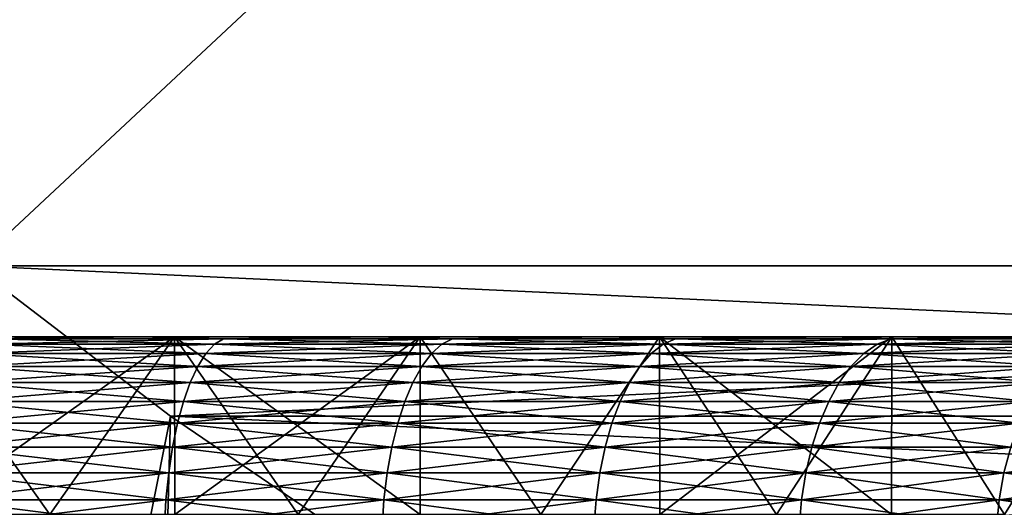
# Model space of a CAD drawing. Header units: metres. Extents: x -105 to 105, y -72 to 59.
# Tile 54 of 256: x -72.19 to -69.42, y 24.77 to 26.14. Entities that reach past the tile are written whole.
import ezdxf

# ---------------------------------------------------------------- set-up
doc = ezdxf.new("R2010")
doc.units = ezdxf.units.M
doc.layers.add('solid_509431_AD150_SW0001', color=7, linetype='CONTINUOUS')

msp = doc.modelspace()

# ---------------------------------------------------------------- linework, layer by layer
at = {"layer": 'solid_509431_AD150_SW0001'}
for points in [[(-62.678173, 34.450001, 10.206499), (-72.321823, 25.450001, 15.774263), (-62.678173, 25.450001, 10.206499)], [(-72.321823, 34.450001, 15.774263), (-72.321823, 25.450001, 15.774263), (-62.678173, 34.450001, 10.206499)], [(-72.321823, 34.450001, -15.774263), (-62.678173, 25.450001, -10.206499), (-72.321823, 25.450001, -15.774263)], [(-62.678173, 34.450001, -10.206499), (-62.678173, 25.450001, -10.206499), (-72.321823, 34.450001, -15.774263)], [(-72.321823, 25.450001, -15.774263), (-71.767143, 25.027081, -15.454018), (-72.282936, 22.450001, -14.243156)], [(-71.767136, 25.027077, 15.454015), (-72.321823, 25.450001, 15.774263), (-72.282936, 22.450001, 14.243156)], [(-62.678173, 25.450001, 10.206499), (-72.321823, 25.450001, 15.774263), (-71.767136, 25.027077, 15.454015)], [(-72.321823, 25.450001, -15.774263), (-62.678173, 25.450001, -10.206499), (-63.232861, 25.027077, -10.526748)], [(-72.321823, 25.450001, -15.774263), (-63.232861, 25.027077, -10.526748), (-71.767143, 25.027081, -15.454018)], [(-62.678173, 25.450001, 10.206499), (-71.767136, 25.027077, 15.454015), (-63.232857, 25.027081, 10.526745)], [(-74.645721, 25.25, -10.594077), (-72.461555, 25.25, -10.651704), (-71.755798, 25.25, -10.458376)], [(-73.938683, 25.25, -10.546733), (-74.645721, 25.25, -10.594077), (-71.755798, 25.25, -10.458376)], [(-71.755798, 25.25, 10.458376), (-73.938683, 25.25, 10.546733), (-73.236443, 25.25, 10.452266)], [(-71.755798, 25.25, 10.458376), (-72.461555, 25.25, 10.651704), (-73.938683, 25.25, 10.546733)], [(-73.236443, 25.25, -10.452266), (-73.938683, 25.25, -10.546733), (-71.755798, 25.25, -10.458376)], [(-71.755798, 25.25, 10.458376), (-73.236443, 25.25, 10.452266), (-72.54203, 25.25, 10.311079)], [(-73.236443, 25.25, -10.452266), (-71.755798, 25.25, -10.458376), (-71.064476, 25.25, -10.218325)], [(-72.54203, 25.25, -10.311079), (-73.236443, 25.25, -10.452266), (-71.064476, 25.25, -10.218325)], [(-71.85865, 25.25, 10.123829), (-72.54203, 25.25, 10.311079), (-72.276878, 25.244822, 10.16283)], [(-71.064476, 25.25, 10.218325), (-72.54203, 25.25, 10.311079), (-71.85865, 25.25, 10.123829)], [(-71.064476, 25.25, 10.218325), (-71.755798, 25.25, 10.458376), (-72.54203, 25.25, 10.311079)], [(-71.85865, 25.25, -10.123829), (-72.54203, 25.25, -10.311079), (-71.064476, 25.25, -10.218325)], [(-72.276878, 25.244822, -10.16283), (-72.54203, 25.25, -10.311079), (-71.85865, 25.25, -10.123829)], [(-72.106934, 24.75, -10.560903), (-72.461555, 25.25, -10.651704), (-72.461571, 24.75, -10.651709)], [(-72.461571, 24.75, 10.651709), (-72.461555, 25.25, 10.651704), (-71.755798, 25.25, 10.458376)], [(-72.461571, 24.75, 10.651709), (-71.755798, 25.25, 10.458376), (-72.106934, 24.75, 10.560903)], [(-72.106934, 24.75, -10.560903), (-71.755798, 25.25, -10.458376), (-72.461555, 25.25, -10.651704)], [(-71.85865, 25.25, 10.123829), (-72.276878, 25.244822, 10.16283), (-71.618027, 25.244822, 9.962971)], [(-72.276878, 25.244822, -10.16283), (-71.85865, 25.25, -10.123829), (-71.618027, 25.244822, -9.962971)], [(-71.755669, 24.75, -10.458337), (-71.755798, 25.25, -10.458376), (-72.106934, 24.75, -10.560903)], [(-72.106934, 24.75, 10.560903), (-71.755798, 25.25, 10.458376), (-71.755669, 24.75, 10.458337)], [(-71.18927, 25.25, 9.891324), (-71.85865, 25.25, 10.123829), (-71.618027, 25.244822, 9.962971)], [(-70.39077, 25.25, 9.932648), (-71.85865, 25.25, 10.123829), (-71.18927, 25.25, 9.891324)], [(-70.39077, 25.25, 9.932648), (-71.064476, 25.25, 10.218325), (-71.85865, 25.25, 10.123829)], [(-71.85865, 25.25, -10.123829), (-71.064476, 25.25, -10.218325), (-70.39077, 25.25, -9.932648)], [(-71.18927, 25.25, -9.891324), (-71.85865, 25.25, -10.123829), (-70.39077, 25.25, -9.932648)], [(-71.618027, 25.244822, -9.962971), (-71.85865, 25.25, -10.123829), (-71.18927, 25.25, -9.891324)], [(-71.06459, 24.75, -10.218369), (-71.064476, 25.25, -10.218325), (-71.755798, 25.25, -10.458376)], [(-71.408257, 24.75, -10.344172), (-71.755798, 25.25, -10.458376), (-71.755669, 24.75, -10.458337)], [(-71.06459, 24.75, -10.218369), (-71.755798, 25.25, -10.458376), (-71.408257, 24.75, -10.344172)], [(-71.755669, 24.75, 10.458337), (-71.755798, 25.25, 10.458376), (-71.064476, 25.25, 10.218325)], [(-71.755669, 24.75, 10.458337), (-71.064476, 25.25, 10.218325), (-71.408257, 24.75, 10.344172)], [(-71.18927, 25.25, 9.891324), (-71.618027, 25.244822, 9.962971), (-70.973656, 25.244822, 9.720448)], [(-71.618027, 25.244822, -9.962971), (-71.18927, 25.25, -9.891324), (-70.973656, 25.244822, -9.720448)], [(-71.408257, 24.75, 10.344172), (-71.064476, 25.25, 10.218325), (-71.06459, 24.75, 10.218369)], [(-70.536942, 25.25, 9.614631), (-71.18927, 25.25, 9.891324), (-70.973656, 25.244822, 9.720448)], [(-70.39077, 25.25, 9.932648), (-71.18927, 25.25, 9.891324), (-70.536942, 25.25, 9.614631)], [(-71.18927, 25.25, -9.891324), (-70.39077, 25.25, -9.932648), (-69.737633, 25.25, -9.6026)], [(-70.536942, 25.25, -9.614631), (-71.18927, 25.25, -9.891324), (-69.737633, 25.25, -9.6026)], [(-70.973656, 25.244822, -9.720448), (-71.18927, 25.25, -9.891324), (-70.536942, 25.25, -9.614631)], [(-70.725204, 24.75, -10.081101), (-71.064476, 25.25, -10.218325), (-71.06459, 24.75, -10.218369)], [(-71.06459, 24.75, 10.218369), (-71.064476, 25.25, 10.218325), (-70.725204, 24.75, 10.081101)], [(-70.725204, 24.75, -10.081101), (-70.39077, 25.25, -9.932648), (-71.064476, 25.25, -10.218325)], [(-70.725204, 24.75, 10.081101), (-71.064476, 25.25, 10.218325), (-70.39077, 25.25, 9.932648)], [(-70.536942, 25.25, 9.614631), (-70.973656, 25.244822, 9.720448), (-70.346535, 25.244822, 9.4363)], [(-70.973656, 25.244822, -9.720448), (-70.536942, 25.25, -9.614631), (-70.346535, 25.244822, -9.4363)], [(-70.390617, 24.75, -9.932576), (-70.39077, 25.25, -9.932648), (-70.725204, 24.75, -10.081101)], [(-70.725204, 24.75, 10.081101), (-70.39077, 25.25, 9.932648), (-70.390617, 24.75, 9.932576)], [(-69.904541, 25.25, 9.294962), (-70.536942, 25.25, 9.614631), (-70.346535, 25.244822, 9.4363)], [(-69.737633, 25.25, 9.6026), (-70.536942, 25.25, 9.614631), (-69.904541, 25.25, 9.294962)], [(-69.737633, 25.25, 9.6026), (-70.39077, 25.25, 9.932648), (-70.536942, 25.25, 9.614631)], [(-69.904541, 25.25, -9.294962), (-70.536942, 25.25, -9.614631), (-69.737633, 25.25, -9.6026)], [(-70.346535, 25.244822, -9.4363), (-70.536942, 25.25, -9.614631), (-69.904541, 25.25, -9.294962)], [(-69.73774, 24.75, -9.602664), (-69.737633, 25.25, -9.6026), (-70.39077, 25.25, -9.932648)], [(-70.061455, 24.75, -9.773089), (-70.39077, 25.25, -9.932648), (-70.390617, 24.75, -9.932576)], [(-69.73774, 24.75, -9.602664), (-70.39077, 25.25, -9.932648), (-70.061455, 24.75, -9.773089)], [(-70.390617, 24.75, 9.932576), (-70.39077, 25.25, 9.932648), (-69.737633, 25.25, 9.6026)], [(-70.390617, 24.75, 9.932576), (-69.737633, 25.25, 9.6026), (-70.061455, 24.75, 9.773089)], [(-69.904541, 25.25, 9.294962), (-70.346535, 25.244822, 9.4363), (-69.739334, 25.244822, 9.111745)], [(-70.346535, 25.244822, -9.4363), (-69.904541, 25.25, -9.294962), (-69.739334, 25.244822, -9.111745)], [(-70.061455, 24.75, 9.773089), (-69.737633, 25.25, 9.6026), (-69.73774, 24.75, 9.602664)], [(-69.294922, 25.25, 8.93376), (-69.904541, 25.25, 9.294962), (-69.739334, 25.244822, 9.111745)], [(-69.107994, 25.25, 9.229669), (-69.904541, 25.25, 9.294962), (-69.294922, 25.25, 8.93376)], [(-69.107994, 25.25, 9.229669), (-69.737633, 25.25, 9.6026), (-69.904541, 25.25, 9.294962)], [(-69.904541, 25.25, -9.294962), (-69.737633, 25.25, -9.6026), (-69.107994, 25.25, -9.229669)], [(-69.294922, 25.25, -8.93376), (-69.904541, 25.25, -9.294962), (-69.107994, 25.25, -9.229669)], [(-69.739334, 25.244822, -9.111745), (-69.904541, 25.25, -9.294962), (-69.294922, 25.25, -8.93376)], [(-69.294922, 25.25, 8.93376), (-69.739334, 25.244822, 9.111745), (-69.154655, 25.244822, 8.748172)], [(-69.739334, 25.244822, -9.111745), (-69.294922, 25.25, -8.93376), (-69.154655, 25.244822, -8.748172)], [(-69.419777, 24.75, -9.421443), (-69.737633, 25.25, -9.6026), (-69.73774, 24.75, -9.602664)], [(-69.73774, 24.75, 9.602664), (-69.737633, 25.25, 9.6026), (-69.419777, 24.75, 9.421443)], [(-69.419777, 24.75, -9.421443), (-69.107994, 25.25, -9.229669), (-69.737633, 25.25, -9.6026)], [(-69.419777, 24.75, 9.421443), (-69.737633, 25.25, 9.6026), (-69.107994, 25.25, 9.229669)], [(-72.297188, 25.229061, 10.08704), (-72.316772, 25.202997, 10.013949), (-71.667572, 25.202997, 9.817018)], [(-71.64325, 25.229061, -9.88867), (-71.667572, 25.202997, -9.817018), (-72.316772, 25.202997, -10.013949)], [(-72.297188, 25.229061, -10.08704), (-71.64325, 25.229061, -9.88867), (-72.316772, 25.202997, -10.013949)], [(-72.276878, 25.244822, 10.16283), (-72.297188, 25.229061, 10.08704), (-71.64325, 25.229061, 9.88867)], [(-71.618027, 25.244822, -9.962971), (-71.64325, 25.229061, -9.88867), (-72.297188, 25.229061, -10.08704)], [(-72.276878, 25.244822, -10.16283), (-71.618027, 25.244822, -9.962971), (-72.297188, 25.229061, -10.08704)], [(-71.64325, 25.229061, 9.88867), (-72.297188, 25.229061, 10.08704), (-71.667572, 25.202997, 9.817018)], [(-71.618027, 25.244822, 9.962971), (-72.276878, 25.244822, 10.16283), (-71.64325, 25.229061, 9.88867)], [(-71.64325, 25.229061, 9.88867), (-71.667572, 25.202997, 9.817018), (-71.032646, 25.202997, 9.578048)], [(-71.003685, 25.229061, -9.647956), (-71.032646, 25.202997, -9.578048), (-71.667572, 25.202997, -9.817018)], [(-71.64325, 25.229061, -9.88867), (-71.003685, 25.229061, -9.647956), (-71.667572, 25.202997, -9.817018)], [(-71.618027, 25.244822, 9.962971), (-71.64325, 25.229061, 9.88867), (-71.003685, 25.229061, 9.647956)], [(-70.973656, 25.244822, -9.720448), (-71.003685, 25.229061, -9.647956), (-71.64325, 25.229061, -9.88867)], [(-71.618027, 25.244822, -9.962971), (-70.973656, 25.244822, -9.720448), (-71.64325, 25.229061, -9.88867)], [(-71.003685, 25.229061, 9.647956), (-71.64325, 25.229061, 9.88867), (-71.032646, 25.202997, 9.578048)], [(-70.973656, 25.244822, 9.720448), (-71.618027, 25.244822, 9.962971), (-71.003685, 25.229061, 9.647956)], [(-71.003685, 25.229061, 9.647956), (-71.032646, 25.202997, 9.578048), (-70.414703, 25.202997, 9.298062)], [(-70.381233, 25.229061, -9.365928), (-70.414703, 25.202997, -9.298062), (-71.032646, 25.202997, -9.578048)], [(-71.003685, 25.229061, -9.647956), (-70.381233, 25.229061, -9.365928), (-71.032646, 25.202997, -9.578048)], [(-70.973656, 25.244822, 9.720448), (-71.003685, 25.229061, 9.647956), (-70.381233, 25.229061, 9.365928)], [(-70.346535, 25.244822, -9.4363), (-70.381233, 25.229061, -9.365928), (-71.003685, 25.229061, -9.647956)], [(-70.973656, 25.244822, -9.720448), (-70.346535, 25.244822, -9.4363), (-71.003685, 25.229061, -9.647956)], [(-70.381233, 25.229061, 9.365928), (-71.003685, 25.229061, 9.647956), (-70.414703, 25.202997, 9.298062)], [(-70.346535, 25.244822, 9.4363), (-70.973656, 25.244822, 9.720448), (-70.381233, 25.229061, 9.365928)], [(-70.381233, 25.229061, 9.365928), (-70.414703, 25.202997, 9.298062), (-69.816399, 25.202997, 8.978262)], [(-69.778564, 25.229061, -9.043793), (-69.816399, 25.202997, -8.978262), (-70.414703, 25.202997, -9.298062)], [(-70.381233, 25.229061, -9.365928), (-69.778564, 25.229061, -9.043793), (-70.414703, 25.202997, -9.298062)], [(-70.346535, 25.244822, 9.4363), (-70.381233, 25.229061, 9.365928), (-69.778564, 25.229061, 9.043793)], [(-69.739334, 25.244822, -9.111745), (-69.778564, 25.229061, -9.043793), (-70.381233, 25.229061, -9.365928)], [(-70.346535, 25.244822, -9.4363), (-69.739334, 25.244822, -9.111745), (-70.381233, 25.229061, -9.365928)], [(-69.778564, 25.229061, 9.043793), (-70.381233, 25.229061, 9.365928), (-69.816399, 25.202997, 8.978262)], [(-69.739334, 25.244822, 9.111745), (-70.346535, 25.244822, 9.4363), (-69.778564, 25.229061, 9.043793)], [(-69.778564, 25.229061, 9.043793), (-69.816399, 25.202997, 8.978262), (-69.240288, 25.202997, 8.620015)], [(-69.19825, 25.229061, -8.682931), (-69.240288, 25.202997, -8.620015), (-69.816399, 25.202997, -8.978262)], [(-69.778564, 25.229061, -9.043793), (-69.19825, 25.229061, -8.682931), (-69.816399, 25.202997, -8.978262)], [(-69.739334, 25.244822, 9.111745), (-69.778564, 25.229061, 9.043793), (-69.19825, 25.229061, 8.682931)], [(-69.154655, 25.244822, -8.748172), (-69.19825, 25.229061, -8.682931), (-69.778564, 25.229061, -9.043793)], [(-69.739334, 25.244822, -9.111745), (-69.154655, 25.244822, -8.748172), (-69.778564, 25.229061, -9.043793)], [(-69.19825, 25.229061, 8.682931), (-69.778564, 25.229061, 9.043793), (-69.240288, 25.202997, 8.620015)], [(-69.154655, 25.244822, 8.748172), (-69.739334, 25.244822, 9.111745), (-69.19825, 25.229061, 8.682931)], [(-72.316772, 25.202997, 10.013949), (-72.335281, 25.167095, 9.94486), (-71.690559, 25.167095, 9.749287)], [(-71.667572, 25.202997, -9.817018), (-71.690559, 25.167095, -9.749287), (-72.335281, 25.167095, -9.94486)], [(-72.316772, 25.202997, -10.013949), (-71.667572, 25.202997, -9.817018), (-72.335281, 25.167095, -9.94486)], [(-71.667572, 25.202997, 9.817018), (-72.316772, 25.202997, 10.013949), (-71.690559, 25.167095, 9.749287)], [(-71.667572, 25.202997, 9.817018), (-71.690559, 25.167095, 9.749287), (-71.060013, 25.167095, 9.511965)], [(-71.032646, 25.202997, -9.578048), (-71.060013, 25.167095, -9.511965), (-71.690559, 25.167095, -9.749287)], [(-71.667572, 25.202997, -9.817018), (-71.032646, 25.202997, -9.578048), (-71.690559, 25.167095, -9.749287)], [(-71.032646, 25.202997, 9.578048), (-71.667572, 25.202997, 9.817018), (-71.060013, 25.167095, 9.511965)], [(-71.032646, 25.202997, 9.578048), (-71.060013, 25.167095, 9.511965), (-70.446335, 25.167095, 9.233912)], [(-70.414703, 25.202997, -9.298062), (-70.446335, 25.167095, -9.233912), (-71.060013, 25.167095, -9.511965)], [(-71.032646, 25.202997, -9.578048), (-70.414703, 25.202997, -9.298062), (-71.060013, 25.167095, -9.511965)], [(-70.414703, 25.202997, 9.298062), (-71.032646, 25.202997, 9.578048), (-70.446335, 25.167095, 9.233912)], [(-70.414703, 25.202997, 9.298062), (-70.446335, 25.167095, 9.233912), (-69.852165, 25.167095, 8.916318)], [(-69.816399, 25.202997, -8.978262), (-69.852165, 25.167095, -8.916318), (-70.446335, 25.167095, -9.233912)], [(-70.414703, 25.202997, -9.298062), (-69.816399, 25.202997, -8.978262), (-70.446335, 25.167095, -9.233912)], [(-69.816399, 25.202997, 8.978262), (-70.414703, 25.202997, 9.298062), (-69.852165, 25.167095, 8.916318)], [(-69.816399, 25.202997, 8.978262), (-69.852165, 25.167095, 8.916318), (-69.280029, 25.167095, 8.560542)], [(-69.240288, 25.202997, -8.620015), (-69.280029, 25.167095, -8.560542), (-69.852165, 25.167095, -8.916318)], [(-69.816399, 25.202997, -8.978262), (-69.240288, 25.202997, -8.620015), (-69.852165, 25.167095, -8.916318)], [(-69.240288, 25.202997, 8.620015), (-69.816399, 25.202997, 8.978262), (-69.280029, 25.167095, 8.560542)], [(-72.335281, 25.167095, 9.94486), (-72.352394, 25.121994, 9.881001), (-71.711815, 25.121994, 9.686683)], [(-71.690559, 25.167095, -9.749287), (-71.711815, 25.121994, -9.686683), (-72.352394, 25.121994, -9.881001)], [(-72.335281, 25.167095, -9.94486), (-71.690559, 25.167095, -9.749287), (-72.352394, 25.121994, -9.881001)], [(-71.690559, 25.167095, 9.749287), (-72.335281, 25.167095, 9.94486), (-71.711815, 25.121994, 9.686683)], [(-71.690559, 25.167095, 9.749287), (-71.711815, 25.121994, 9.686683), (-71.085312, 25.121994, 9.450886)], [(-71.060013, 25.167095, -9.511965), (-71.085312, 25.121994, -9.450886), (-71.711815, 25.121994, -9.686683)], [(-71.690559, 25.167095, -9.749287), (-71.060013, 25.167095, -9.511965), (-71.711815, 25.121994, -9.686683)], [(-71.060013, 25.167095, 9.511965), (-71.690559, 25.167095, 9.749287), (-71.085312, 25.121994, 9.450886)], [(-71.060013, 25.167095, 9.511965), (-71.085312, 25.121994, 9.450886), (-70.475578, 25.121994, 9.174618)], [(-70.446335, 25.167095, -9.233912), (-70.475578, 25.121994, -9.174618), (-71.085312, 25.121994, -9.450886)], [(-71.060013, 25.167095, -9.511965), (-70.446335, 25.167095, -9.233912), (-71.085312, 25.121994, -9.450886)], [(-70.446335, 25.167095, 9.233912), (-71.060013, 25.167095, 9.511965), (-70.475578, 25.121994, 9.174618)], [(-70.446335, 25.167095, 9.233912), (-70.475578, 25.121994, 9.174618), (-69.885216, 25.121994, 8.859063)], [(-69.852165, 25.167095, -8.916318), (-69.885216, 25.121994, -8.859063), (-70.475578, 25.121994, -9.174618)], [(-70.446335, 25.167095, -9.233912), (-69.852165, 25.167095, -8.916318), (-70.475578, 25.121994, -9.174618)], [(-69.852165, 25.167095, 8.916318), (-70.446335, 25.167095, 9.233912), (-69.885216, 25.121994, 8.859063)], [(-69.852165, 25.167095, 8.916318), (-69.885216, 25.121994, 8.859063), (-69.316757, 25.121994, 8.505572)], [(-69.280029, 25.167095, -8.560542), (-69.316757, 25.121994, -8.505572), (-69.885216, 25.121994, -8.859063)], [(-69.852165, 25.167095, -8.916318), (-69.280029, 25.167095, -8.560542), (-69.885216, 25.121994, -8.859063)], [(-69.280029, 25.167095, 8.560542), (-69.852165, 25.167095, 8.916318), (-69.316757, 25.121994, 8.505572)], [(-72.352394, 25.121994, 9.881001), (-72.367798, 25.068493, 9.823507), (-71.730949, 25.068493, 9.630321)], [(-71.711815, 25.121994, -9.686683), (-71.730949, 25.068493, -9.630321), (-72.367798, 25.068493, -9.823507)], [(-72.352394, 25.121994, -9.881001), (-71.711815, 25.121994, -9.686683), (-72.367798, 25.068493, -9.823507)], [(-71.711815, 25.121994, 9.686683), (-72.352394, 25.121994, 9.881001), (-71.730949, 25.068493, 9.630321)], [(-71.711815, 25.121994, 9.686683), (-71.730949, 25.068493, 9.630321), (-71.108093, 25.068493, 9.395895)], [(-71.085312, 25.121994, -9.450886), (-71.108093, 25.068493, -9.395895), (-71.730949, 25.068493, -9.630321)], [(-71.711815, 25.121994, -9.686683), (-71.085312, 25.121994, -9.450886), (-71.730949, 25.068493, -9.630321)], [(-71.085312, 25.121994, 9.450886), (-71.711815, 25.121994, 9.686683), (-71.108093, 25.068493, 9.395895)], [(-71.085312, 25.121994, 9.450886), (-71.108093, 25.068493, 9.395895), (-70.501907, 25.068493, 9.121234)], [(-70.475578, 25.121994, -9.174618), (-70.501907, 25.068493, -9.121234), (-71.108093, 25.068493, -9.395895)], [(-71.085312, 25.121994, -9.450886), (-70.475578, 25.121994, -9.174618), (-71.108093, 25.068493, -9.395895)], [(-70.475578, 25.121994, 9.174618), (-71.085312, 25.121994, 9.450886), (-70.501907, 25.068493, 9.121234)], [(-70.475578, 25.121994, 9.174618), (-70.501907, 25.068493, 9.121234), (-69.914978, 25.068493, 8.807515)], [(-69.885216, 25.121994, -8.859063), (-69.914978, 25.068493, -8.807515), (-70.501907, 25.068493, -9.121234)], [(-70.475578, 25.121994, -9.174618), (-69.885216, 25.121994, -8.859063), (-70.501907, 25.068493, -9.121234)], [(-69.885216, 25.121994, 8.859063), (-70.475578, 25.121994, 9.174618), (-69.914978, 25.068493, 8.807515)], [(-69.885216, 25.121994, 8.859063), (-69.914978, 25.068493, 8.807515), (-69.349831, 25.068493, 8.456081)], [(-69.316757, 25.121994, -8.505572), (-69.349831, 25.068493, -8.456081), (-69.914978, 25.068493, -8.807515)], [(-69.885216, 25.121994, -8.859063), (-69.316757, 25.121994, -8.505572), (-69.914978, 25.068493, -8.807515)], [(-69.316757, 25.121994, 8.505572), (-69.885216, 25.121994, 8.859063), (-69.349831, 25.068493, 8.456081)], [(-72.367798, 25.068493, 9.823507), (-72.381226, 25.007549, 9.773403), (-71.74762, 25.007549, 9.581201)], [(-71.730949, 25.068493, -9.630321), (-71.74762, 25.007549, -9.581201), (-72.381226, 25.007549, -9.773403)], [(-72.367798, 25.068493, -9.823507), (-71.730949, 25.068493, -9.630321), (-72.381226, 25.007549, -9.773403)], [(-71.730949, 25.068493, 9.630321), (-72.367798, 25.068493, 9.823507), (-71.74762, 25.007549, 9.581201)], [(-71.730949, 25.068493, 9.630321), (-71.74762, 25.007549, 9.581201), (-71.127945, 25.007549, 9.347971)], [(-71.108093, 25.068493, -9.395895), (-71.127945, 25.007549, -9.347971), (-71.74762, 25.007549, -9.581201)], [(-71.730949, 25.068493, -9.630321), (-71.108093, 25.068493, -9.395895), (-71.74762, 25.007549, -9.581201)], [(-71.108093, 25.068493, 9.395895), (-71.730949, 25.068493, 9.630321), (-71.127945, 25.007549, 9.347971)], [(-71.108093, 25.068493, 9.395895), (-71.127945, 25.007549, 9.347971), (-70.524849, 25.007549, 9.074712)], [(-70.501907, 25.068493, -9.121234), (-70.524849, 25.007549, -9.074712), (-71.127945, 25.007549, -9.347971)], [(-71.108093, 25.068493, -9.395895), (-70.501907, 25.068493, -9.121234), (-71.127945, 25.007549, -9.347971)], [(-70.501907, 25.068493, 9.121234), (-71.108093, 25.068493, 9.395895), (-70.524849, 25.007549, 9.074712)], [(-70.501907, 25.068493, 9.121234), (-70.524849, 25.007549, 9.074712), (-69.940918, 25.007549, 8.762593)], [(-69.914978, 25.068493, -8.807515), (-69.940918, 25.007549, -8.762593), (-70.524849, 25.007549, -9.074712)], [(-70.501907, 25.068493, -9.121234), (-69.914978, 25.068493, -8.807515), (-70.524849, 25.007549, -9.074712)], [(-69.914978, 25.068493, 8.807515), (-70.501907, 25.068493, 9.121234), (-69.940918, 25.007549, 8.762593)], [(-69.914978, 25.068493, 8.807515), (-69.940918, 25.007549, 8.762593), (-69.378647, 25.007549, 8.412951)], [(-69.349831, 25.068493, -8.456081), (-69.378647, 25.007549, -8.412951), (-69.940918, 25.007549, -8.762593)], [(-69.914978, 25.068493, -8.807515), (-69.349831, 25.068493, -8.456081), (-69.940918, 25.007549, -8.762593)], [(-69.349831, 25.068493, 8.456081), (-69.914978, 25.068493, 8.807515), (-69.378647, 25.007549, 8.412951)], [(-71.767143, 25.027081, -15.454018), (-71.836891, 22.450001, -14.150787), (-72.282936, 22.450001, -14.243156)], [(-71.767136, 25.027077, 15.454015), (-72.282936, 22.450001, 14.243156), (-71.836891, 22.450001, 14.150787)], [(-71.767143, 25.027081, -15.454018), (-71.23642, 24.666306, -15.147604), (-71.836891, 22.450001, -14.150787)], [(-71.236412, 24.666304, 15.147601), (-71.767136, 25.027077, 15.454015), (-71.836891, 22.450001, 14.150787)], [(-71.767143, 25.027081, -15.454018), (-63.232861, 25.027077, -10.526748), (-63.763584, 24.666304, -10.83316)], [(-71.767143, 25.027081, -15.454018), (-63.763584, 24.666304, -10.83316), (-71.23642, 24.666306, -15.147604)], [(-63.232857, 25.027081, 10.526745), (-71.767136, 25.027077, 15.454015), (-71.236412, 24.666304, 15.147601)], [(-63.232857, 25.027081, 10.526745), (-71.236412, 24.666304, 15.147601), (-63.76358, 24.666306, 10.833158)], [(-72.381226, 25.007549, 9.773403), (-72.392433, 24.940241, 9.731579), (-71.761536, 24.940241, 9.540199)], [(-71.74762, 25.007549, -9.581201), (-71.761536, 24.940241, -9.540199), (-72.392433, 24.940241, -9.731579)], [(-72.381226, 25.007549, -9.773403), (-71.74762, 25.007549, -9.581201), (-72.392433, 24.940241, -9.731579)], [(-71.74762, 25.007549, 9.581201), (-72.381226, 25.007549, 9.773403), (-71.761536, 24.940241, 9.540199)], [(-71.74762, 25.007549, 9.581201), (-71.761536, 24.940241, 9.540199), (-71.144516, 24.940241, 9.307968)], [(-71.127945, 25.007549, -9.347971), (-71.144516, 24.940241, -9.307968), (-71.761536, 24.940241, -9.540199)], [(-71.74762, 25.007549, -9.581201), (-71.127945, 25.007549, -9.347971), (-71.761536, 24.940241, -9.540199)], [(-71.127945, 25.007549, 9.347971), (-71.74762, 25.007549, 9.581201), (-71.144516, 24.940241, 9.307968)], [(-71.127945, 25.007549, 9.347971), (-71.144516, 24.940241, 9.307968), (-70.543999, 24.940241, 9.035878)], [(-70.524849, 25.007549, -9.074712), (-70.543999, 24.940241, -9.035878), (-71.144516, 24.940241, -9.307968)], [(-71.127945, 25.007549, -9.347971), (-70.524849, 25.007549, -9.074712), (-71.144516, 24.940241, -9.307968)], [(-70.524849, 25.007549, 9.074712), (-71.127945, 25.007549, 9.347971), (-70.543999, 24.940241, 9.035878)], [(-70.524849, 25.007549, 9.074712), (-70.543999, 24.940241, 9.035878), (-69.962563, 24.940241, 8.725095)], [(-69.940918, 25.007549, -8.762593), (-69.962563, 24.940241, -8.725095), (-70.543999, 24.940241, -9.035878)], [(-70.524849, 25.007549, -9.074712), (-69.940918, 25.007549, -8.762593), (-70.543999, 24.940241, -9.035878)], [(-69.940918, 25.007549, 8.762593), (-70.524849, 25.007549, 9.074712), (-69.962563, 24.940241, 8.725095)], [(-69.940918, 25.007549, 8.762593), (-69.962563, 24.940241, 8.725095), (-69.402702, 24.940241, 8.376949)], [(-69.378647, 25.007549, -8.412951), (-69.402702, 24.940241, -8.376949), (-69.962563, 24.940241, -8.725095)], [(-69.940918, 25.007549, -8.762593), (-69.378647, 25.007549, -8.412951), (-69.962563, 24.940241, -8.725095)], [(-69.378647, 25.007549, 8.412951), (-69.940918, 25.007549, 8.762593), (-69.402702, 24.940241, 8.376949)], [(-72.392433, 24.940241, 9.731579), (-72.401222, 24.867771, 9.698779), (-71.772453, 24.867771, 9.508045)], [(-71.761536, 24.940241, -9.540199), (-71.772453, 24.867771, -9.508045), (-72.401222, 24.867771, -9.698779)], [(-72.392433, 24.940241, -9.731579), (-71.761536, 24.940241, -9.540199), (-72.401222, 24.867771, -9.698779)], [(-71.761536, 24.940241, 9.540199), (-72.392433, 24.940241, 9.731579), (-71.772453, 24.867771, 9.508045)], [(-71.761536, 24.940241, 9.540199), (-71.772453, 24.867771, 9.508045), (-71.157509, 24.867771, 9.276596)], [(-71.144516, 24.940241, -9.307968), (-71.157509, 24.867771, -9.276596), (-71.772453, 24.867771, -9.508045)], [(-71.761536, 24.940241, -9.540199), (-71.144516, 24.940241, -9.307968), (-71.772453, 24.867771, -9.508045)], [(-71.144516, 24.940241, 9.307968), (-71.761536, 24.940241, 9.540199), (-71.157509, 24.867771, 9.276596)], [(-71.144516, 24.940241, 9.307968), (-71.157509, 24.867771, 9.276596), (-70.559013, 24.867771, 9.005424)], [(-70.543999, 24.940241, -9.035878), (-70.559013, 24.867771, -9.005424), (-71.157509, 24.867771, -9.276596)], [(-71.144516, 24.940241, -9.307968), (-70.543999, 24.940241, -9.035878), (-71.157509, 24.867771, -9.276596)], [(-70.543999, 24.940241, 9.035878), (-71.144516, 24.940241, 9.307968), (-70.559013, 24.867771, 9.005424)], [(-70.543999, 24.940241, 9.035878), (-70.559013, 24.867771, 9.005424), (-69.979546, 24.867771, 8.695687)], [(-69.962563, 24.940241, -8.725095), (-69.979546, 24.867771, -8.695687), (-70.559013, 24.867771, -9.005424)], [(-70.543999, 24.940241, -9.035878), (-69.962563, 24.940241, -8.725095), (-70.559013, 24.867771, -9.005424)], [(-69.962563, 24.940241, 8.725095), (-70.543999, 24.940241, 9.035878), (-69.979546, 24.867771, 8.695687)], [(-69.962563, 24.940241, 8.725095), (-69.979546, 24.867771, 8.695687), (-69.42157, 24.867771, 8.348716)], [(-69.402702, 24.940241, -8.376949), (-69.42157, 24.867771, -8.348716), (-69.979546, 24.867771, -8.695687)], [(-69.962563, 24.940241, -8.725095), (-69.402702, 24.940241, -8.376949), (-69.979546, 24.867771, -8.695687)], [(-69.402702, 24.940241, 8.376949), (-69.962563, 24.940241, 8.725095), (-69.42157, 24.867771, 8.348716)], [(-69.402702, 24.940241, 8.376949), (-69.42157, 24.867771, 8.348716), (-68.887482, 24.867771, 7.965994)], [(-68.866806, 24.940241, -7.992933), (-68.887482, 24.867771, -7.965994), (-69.42157, 24.867771, -8.348716)], [(-69.402702, 24.940241, -8.376949), (-68.866806, 24.940241, -7.992933), (-69.42157, 24.867771, -8.348716)], [(-72.401222, 24.867771, 9.698779), (-72.407433, 24.791426, 9.675589), (-71.780174, 24.791426, 9.48531)], [(-71.772453, 24.867771, -9.508045), (-71.780174, 24.791426, -9.48531), (-72.407433, 24.791426, -9.675589)], [(-72.401222, 24.867771, -9.698779), (-71.772453, 24.867771, -9.508045), (-72.407433, 24.791426, -9.675589)], [(-71.772453, 24.867771, 9.508045), (-72.401222, 24.867771, 9.698779), (-71.780174, 24.791426, 9.48531)], [(-71.772453, 24.867771, 9.508045), (-71.780174, 24.791426, 9.48531), (-71.166695, 24.791426, 9.254415)], [(-71.157509, 24.867771, -9.276596), (-71.166695, 24.791426, -9.254415), (-71.780174, 24.791426, -9.48531)], [(-71.772453, 24.867771, -9.508045), (-71.157509, 24.867771, -9.276596), (-71.780174, 24.791426, -9.48531)], [(-71.157509, 24.867771, 9.276596), (-71.772453, 24.867771, 9.508045), (-71.166695, 24.791426, 9.254415)], [(-71.157509, 24.867771, 9.276596), (-71.166695, 24.791426, 9.254415), (-70.569633, 24.791426, 8.98389)], [(-70.559013, 24.867771, -9.005424), (-70.569633, 24.791426, -8.98389), (-71.166695, 24.791426, -9.254415)], [(-71.157509, 24.867771, -9.276596), (-70.559013, 24.867771, -9.005424), (-71.166695, 24.791426, -9.254415)], [(-70.559013, 24.867771, 9.005424), (-71.157509, 24.867771, 9.276596), (-70.569633, 24.791426, 8.98389)], [(-70.559013, 24.867771, 9.005424), (-70.569633, 24.791426, 8.98389), (-69.991547, 24.791426, 8.674895)], [(-69.979546, 24.867771, -8.695687), (-69.991547, 24.791426, -8.674895), (-70.569633, 24.791426, -8.98389)], [(-70.559013, 24.867771, -9.005424), (-69.979546, 24.867771, -8.695687), (-70.569633, 24.791426, -8.98389)], [(-69.979546, 24.867771, 8.695687), (-70.559013, 24.867771, 9.005424), (-69.991547, 24.791426, 8.674895)], [(-69.979546, 24.867771, 8.695687), (-69.991547, 24.791426, 8.674895), (-69.434906, 24.791426, 8.328753)], [(-69.42157, 24.867771, -8.348716), (-69.434906, 24.791426, -8.328753), (-69.991547, 24.791426, -8.674895)], [(-69.979546, 24.867771, -8.695687), (-69.42157, 24.867771, -8.348716), (-69.991547, 24.791426, -8.674895)], [(-69.42157, 24.867771, 8.348716), (-69.979546, 24.867771, 8.695687), (-69.434906, 24.791426, 8.328753)], [(-69.42157, 24.867771, 8.348716), (-69.434906, 24.791426, 8.328753), (-68.902092, 24.791426, 7.946946)], [(-68.887482, 24.867771, -7.965994), (-68.902092, 24.791426, -7.946946), (-69.434906, 24.791426, -8.328753)], [(-69.42157, 24.867771, -8.348716), (-68.887482, 24.867771, -7.965994), (-69.434906, 24.791426, -8.328753)], [(-68.887482, 24.867771, 7.965994), (-69.42157, 24.867771, 8.348716), (-68.902092, 24.791426, 7.946946)], [(-72.407433, 24.791426, 9.675589), (-72.410965, 24.712564, 9.662417), (-71.784554, 24.712564, 9.472399)], [(-71.780174, 24.791426, -9.48531), (-71.784554, 24.712564, -9.472399), (-72.410965, 24.712564, -9.662417)], [(-72.407433, 24.791426, -9.675589), (-71.780174, 24.791426, -9.48531), (-72.410965, 24.712564, -9.662417)], [(-71.780174, 24.791426, 9.48531), (-72.407433, 24.791426, 9.675589), (-71.784554, 24.712564, 9.472399)], [(-71.780174, 24.791426, 9.48531), (-71.784554, 24.712564, 9.472399), (-71.171913, 24.712564, 9.241817)], [(-71.166695, 24.791426, -9.254415), (-71.171913, 24.712564, -9.241817), (-71.784554, 24.712564, -9.472399)], [(-71.780174, 24.791426, -9.48531), (-71.166695, 24.791426, -9.254415), (-71.784554, 24.712564, -9.472399)], [(-71.166695, 24.791426, 9.254415), (-71.780174, 24.791426, 9.48531), (-71.171913, 24.712564, 9.241817)], [(-71.166695, 24.791426, 9.254415), (-71.171913, 24.712564, 9.241817), (-70.575668, 24.712564, 8.971661)], [(-70.569633, 24.791426, -8.98389), (-70.575668, 24.712564, -8.971661), (-71.171913, 24.712564, -9.241817)], [(-71.166695, 24.791426, -9.254415), (-70.569633, 24.791426, -8.98389), (-71.171913, 24.712564, -9.241817)], [(-70.569633, 24.791426, 8.98389), (-71.166695, 24.791426, 9.254415), (-70.575668, 24.712564, 8.971661)], [(-70.569633, 24.791426, 8.98389), (-70.575668, 24.712564, 8.971661), (-69.998367, 24.712564, 8.663087)], [(-69.991547, 24.791426, -8.674895), (-69.998367, 24.712564, -8.663087), (-70.575668, 24.712564, -8.971661)], [(-70.569633, 24.791426, -8.98389), (-69.991547, 24.791426, -8.674895), (-70.575668, 24.712564, -8.971661)], [(-69.991547, 24.791426, 8.674895), (-70.569633, 24.791426, 8.98389), (-69.998367, 24.712564, 8.663087)], [(-69.991547, 24.791426, 8.674895), (-69.998367, 24.712564, 8.663087), (-69.442482, 24.712564, 8.317416)], [(-69.434906, 24.791426, -8.328753), (-69.442482, 24.712564, -8.317416), (-69.998367, 24.712564, -8.663087)], [(-69.991547, 24.791426, -8.674895), (-69.434906, 24.791426, -8.328753), (-69.998367, 24.712564, -8.663087)], [(-69.434906, 24.791426, 8.328753), (-69.991547, 24.791426, 8.674895), (-69.442482, 24.712564, 8.317416)], [(-69.434906, 24.791426, 8.328753), (-69.442482, 24.712564, 8.317416), (-68.910393, 24.712564, 7.936128)], [(-68.902092, 24.791426, -7.946946), (-68.910393, 24.712564, -7.936128), (-69.442482, 24.712564, -8.317416)], [(-69.434906, 24.791426, -8.328753), (-68.902092, 24.791426, -7.946946), (-69.442482, 24.712564, -8.317416)], [(-68.902092, 24.791426, 7.946946), (-69.434906, 24.791426, 8.328753), (-68.910393, 24.712564, 7.936128)]]:
    msp.add_3dface(points, dxfattribs=at)

doc.saveas('drawing.dxf')
